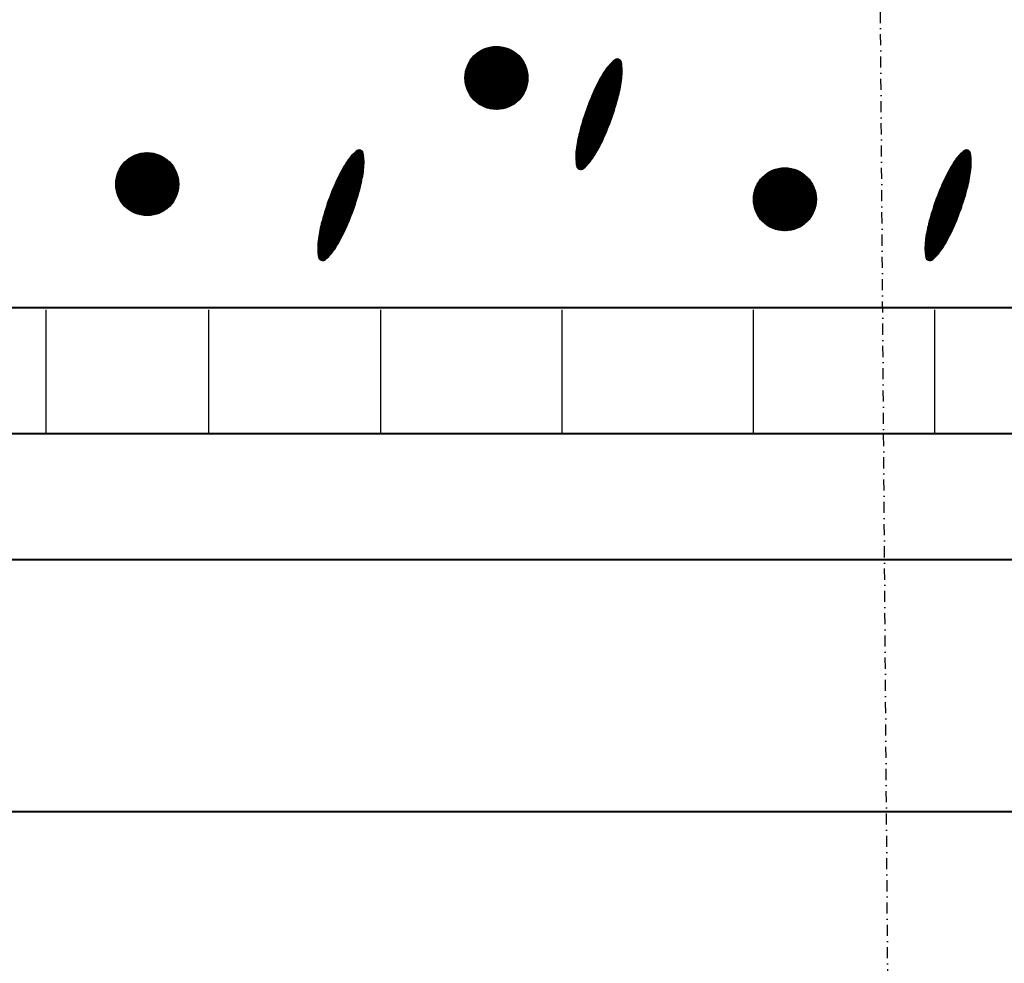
# Model space of a CAD drawing. Header units: millimetres. Extents: x -3143211 to -2549809, y 1060331 to 1341741.
# Tile 59 of 131: x -3024536 to -3022283, y 1104198 to 1106355. Entities that reach past the tile are written whole.
import ezdxf

# ---------------------------------------------------------------- set-up
doc = ezdxf.new("R2010")
doc.units = ezdxf.units.MM
doc.linetypes.add('DASHDOTX2', pattern=[50.8, 25.4, -12.7, 0, -12.7])
doc.layers.add('8', color=2, linetype='Continuous')
doc.layers.add('ABR', color=3, linetype='Continuous')

msp = doc.modelspace()

# ---------------------------------------------------------------- linework, layer by layer
at = {"color": 188}
for p, q in [((-3023517.0778, 1106222.3892), (-3023445.29487, 1106294.17212)), ((-3023517.04161, 1106219.8798), (-3023442.78547, 1106294.13594)), ((-3023517.02299, 1106224.98959), (-3023447.89527, 1106294.11732)), ((-3023516.92326, 1106217.45257), (-3023440.35825, 1106294.01758)), ((-3023516.86625, 1106227.69191), (-3023450.59759, 1106293.96058)), ((-3023516.72995, 1106215.10029), (-3023438.00597, 1106293.82428)), ((-3023516.59375, 1106230.51), (-3023453.41567, 1106293.68808)), ((-3023516.46772, 1106212.81694), (-3023435.72261, 1106293.56205)), ((-3023516.18755, 1106233.46178), (-3023456.36745, 1106293.28188)), ((-3023516.14161, 1106210.59746), (-3023433.50313, 1106293.23594)), ((-3023515.75593, 1106208.43756), (-3023431.34323, 1106292.85026)), ((-3023515.62368, 1106236.57124), (-3023459.47692, 1106292.718)), ((-3023515.31436, 1106206.33354), (-3023429.23922, 1106292.40869)), ((-3023514.86878, 1106239.87172), (-3023462.7774, 1106291.96311)), ((-3023514.82008, 1106204.28224), (-3023427.18792, 1106291.91441)), ((-3023514.27585, 1106202.28088), (-3023425.18656, 1106291.37018)), ((-3023513.87406, 1106243.41203), (-3023466.31771, 1106290.96838)), ((-3023513.68409, 1106200.32706), (-3023423.23273, 1106290.77842)), ((-3023513.04692, 1106198.41865), (-3023421.32432, 1106290.14124)), ((-3023512.56266, 1106247.26901), (-3023470.17469, 1106289.65699)), ((-3023512.36619, 1106196.55379), (-3023419.45946, 1106289.46052)), ((-3023511.64356, 1106194.73084), (-3023417.63651, 1106288.73789)), ((-3023510.88049, 1106192.94833), (-3023415.854, 1106287.97481)), ((-3023510.7999, 1106251.57736), (-3023474.48304, 1106287.89422)), ((-3023510.07825, 1106191.20498), (-3023414.11066, 1106287.17257)), ((-3023509.23799, 1106189.49966), (-3023412.40533, 1106286.33232)), ((-3023508.36073, 1106187.83134), (-3023410.73701, 1106285.45505)), ((-3023508.30287, 1106256.61997), (-3023479.52565, 1106285.39719)), ((-3023507.44735, 1106186.19913), (-3023409.1048, 1106284.54167)), ((-3023506.49864, 1106184.60225), (-3023407.50792, 1106283.59297)), ((-3023505.5153, 1106183.04001), (-3023405.94568, 1106282.60963)), ((-3023504.49792, 1106181.51181), (-3023404.41748, 1106281.59225)), ((-3023504.19236, 1106263.27607), (-3023486.18174, 1106281.28669)), ((-3023503.44702, 1106180.01712), (-3023402.92279, 1106280.54135)), ((-3023502.36305, 1106178.55551), (-3023401.46118, 1106279.45737)), ((-3023501.24637, 1106177.1266), (-3023400.03228, 1106278.34069)), ((-3023500.09729, 1106175.7301), (-3023398.63578, 1106277.19161)), ((-3023498.91604, 1106174.36577), (-3023397.27144, 1106276.01036)), ((-3023497.7028, 1106173.03342), (-3023395.9391, 1106274.79712)), ((-3023496.45767, 1106171.73296), (-3023394.63864, 1106273.552)), ((-3023495.18072, 1106170.46433), (-3023393.37, 1106272.27505)), ((-3023493.87193, 1106169.22753), (-3023392.13321, 1106270.96626)), ((-3023492.53124, 1106168.02264), (-3023390.92832, 1106269.62557)), ((-3023491.15851, 1106166.84978), (-3023389.75546, 1106268.25284)), ((-3023489.75357, 1106165.70915), (-3023388.61482, 1106266.84789)), ((-3023488.31614, 1106164.60098), (-3023387.50666, 1106265.41047)), ((-3023486.84592, 1106163.52562), (-3023386.43129, 1106263.94025)), ((-3023485.34252, 1106162.48344), (-3023385.38911, 1106262.43685)), ((-3023483.80547, 1106161.4749), (-3023384.38058, 1106260.8998)), ((-3023482.23424, 1106160.50055), (-3023383.40623, 1106259.32856)), ((-3023480.6282, 1106159.56101), (-3023382.46668, 1106257.72252)), ((-3023478.98663, 1106158.65699), (-3023381.56267, 1106256.08095)), ((-3023477.30872, 1106157.78931), (-3023380.69499, 1106254.40305)), ((-3023475.59356, 1106156.95889), (-3023379.86457, 1106252.68789)), ((-3023157.52325, 1106235.89284), (-3023185.76541, 1106252.82722)), ((-3023157.53064, 1106237.99605), (-3023184.5243, 1106254.18182)), ((-3023157.57235, 1106240.11985), (-3023183.26056, 1106255.52285)), ((-3023157.64945, 1106242.26486), (-3023181.97395, 1106256.85017)), ((-3023157.76309, 1106244.43179), (-3023180.66427, 1106258.16365)), ((-3023157.91451, 1106246.62137), (-3023179.33127, 1106259.46315)), ((-3023158.10506, 1106248.83441), (-3023177.97468, 1106260.7485)), ((-3023158.3362, 1106251.07179), (-3023176.59422, 1106262.01954)), ((-3023158.60953, 1106253.33447), (-3023175.1876, 1106263.2749)), ((-3023158.92681, 1106255.62349), (-3023173.55449, 1106264.39445)), ((-3023159.30932, 1106257.95164), (-3023171.4641, 1106265.23981)), ((-3023160.38006, 1106260.69245), (-3023168.54206, 1106265.5865)), ((-3023473.84009, 1106156.16678), (-3023379.07245, 1106250.93442)), ((-3023472.04714, 1106155.41414), (-3023378.31981, 1106249.14147)), ((-3023470.21338, 1106154.70232), (-3023377.60799, 1106247.30771)), ((-3023468.3373, 1106154.03281), (-3023376.93848, 1106245.43163)), ((-3023466.41721, 1106153.40732), (-3023376.31299, 1106243.51154)), ((-3023464.45118, 1106152.82777), (-3023375.73344, 1106241.5455)), ((-3023462.43701, 1106152.29635), (-3023375.20203, 1106239.53134)), ((-3023460.37221, 1106151.81557), (-3023374.72124, 1106237.46654)), ((-3023458.25391, 1106151.38828), (-3023374.29396, 1106235.34824)), ((-3023456.07881, 1106151.0178), (-3023373.92347, 1106233.17314)), ((-3023453.84308, 1106150.70794), (-3023373.61362, 1106230.9374)), ((-3023160.56659, 1106206.23589), (-3023201.81377, 1106230.96826)), ((-3023160.25028, 1106208.14501), (-3023200.8677, 1106232.49977)), ((-3023159.94524, 1106210.06089), (-3023199.91259, 1106234.02586)), ((-3023159.65157, 1106211.98359), (-3023198.94839, 1106235.54649)), ((-3023159.36935, 1106213.91315), (-3023197.96804, 1106237.05745)), ((-3023159.09867, 1106215.84963), (-3023196.96643, 1106238.55565)), ((-3023158.83962, 1106217.79309), (-3023195.94352, 1106240.04109)), ((-3023158.59231, 1106219.74358), (-3023194.89925, 1106241.51372)), ((-3023158.35813, 1106221.70195), (-3023193.83356, 1106242.9735)), ((-3023158.14926, 1106223.67549), (-3023192.74636, 1106244.42039)), ((-3023157.9691, 1106225.66625), (-3023191.63757, 1106245.85432)), ((-3023157.8183, 1106227.67461), (-3023190.50707, 1106247.27524)), ((-3023157.69755, 1106229.70099), (-3023189.35475, 1106248.68308)), ((-3023157.60759, 1106231.74584), (-3023188.18046, 1106250.07775)), ((-3023157.54921, 1106233.80962), (-3023186.98407, 1106251.45916)), ((-3023451.54223, 1106150.46321), (-3023373.36888, 1106228.63656)), ((-3023449.17098, 1106150.28887), (-3023373.19455, 1106226.26531)), ((-3023446.72303, 1106150.19124), (-3023373.09692, 1106223.81735)), ((-3023444.19077, 1106150.17792), (-3023373.08359, 1106221.28509)), ((-3023441.56489, 1106150.25822), (-3023373.16389, 1106218.65921)), ((-3023438.83378, 1106150.44374), (-3023373.34941, 1106215.9281)), ((-3023435.98268, 1106150.74926), (-3023373.65493, 1106213.077)), ((-3023432.99229, 1106151.19405), (-3023374.09973, 1106210.08662)), ((-3023166.13438, 1106180.19142), (-3023214.10864, 1106208.95745)), ((-3023165.66958, 1106182.01151), (-3023213.28939, 1106210.56499)), ((-3023165.21352, 1106183.83683), (-3023212.46103, 1106212.16709)), ((-3023164.76781, 1106185.66836), (-3023211.62359, 1106213.76373)), ((-3023164.33251, 1106187.50614), (-3023210.77707, 1106215.35493)), ((-3023163.90769, 1106189.35019), (-3023209.92147, 1106216.94069)), ((-3023163.4934, 1106191.20057), (-3023209.05682, 1106218.52101)), ((-3023163.08972, 1106193.05729), (-3023208.1831, 1106220.0959)), ((-3023162.6967, 1106194.92042), (-3023207.30033, 1106221.66537)), ((-3023162.31441, 1106196.78998), (-3023206.40851, 1106223.2294)), ((-3023161.94294, 1106198.66603), (-3023205.50764, 1106224.78802)), ((-3023161.58234, 1106200.54859), (-3023204.59774, 1106226.34121)), ((-3023161.2327, 1106202.43773), (-3023203.67879, 1106227.88898)), ((-3023160.89409, 1106204.33348), (-3023202.7508, 1106229.43133)), ((-3023429.8366, 1106151.80416), (-3023374.70984, 1106206.93093)), ((-3023426.47898, 1106152.6162), (-3023375.52188, 1106203.5733)), ((-3023422.8649, 1106153.6847), (-3023376.59037, 1106199.95923)), ((-3023418.90648, 1106155.09753), (-3023378.0032, 1106196.00081)), ((-3023414.44374, 1106157.01468), (-3023379.92036, 1106191.53807)), ((-3023409.11617, 1106159.79667), (-3023382.70235, 1106186.2105)), ((-3023173.20182, 1106155.04616), (-3023224.78306, 1106185.97499)), ((-3023172.66282, 1106156.82176), (-3023224.05636, 1106187.63803)), ((-3023172.12903, 1106158.60048), (-3023223.32479, 1106189.29815)), ((-3023171.60046, 1106160.38233), (-3023222.58837, 1106190.95537)), ((-3023171.07712, 1106162.16731), (-3023221.84709, 1106192.60968)), ((-3023170.55903, 1106163.95544), (-3023221.10097, 1106194.26108)), ((-3023170.04619, 1106165.74672), (-3023220.35001, 1106195.90958)), ((-3023169.53862, 1106167.54116), (-3023219.59422, 1106197.55518)), ((-3023169.03633, 1106169.33876), (-3023218.8336, 1106199.19788)), ((-3023168.53935, 1106171.13955), (-3023218.06801, 1106200.83761)), ((-3023168.04767, 1106172.94352), (-3023217.29443, 1106202.47255)), ((-3023167.56132, 1106174.75068), (-3023216.5117, 1106204.10199)), ((-3023167.08031, 1106176.56105), (-3023215.71981, 1106205.72595)), ((-3023166.60466, 1106178.37462), (-3023214.91879, 1106207.34443)), ((-3023401.53857, 1106164.82869), (-3023387.73436, 1106178.6329)), ((-3023180.67705, 1106132.24421), (-3023233.78501, 1106164.08847)), ((-3023180.07144, 1106133.97987), (-3023233.12209, 1106165.78976)), ((-3023179.4709, 1106135.71856), (-3023232.45422, 1106167.48808)), ((-3023178.87542, 1106137.46028), (-3023231.7814, 1106169.18343)), ((-3023178.28502, 1106139.20506), (-3023231.10366, 1106170.87583)), ((-3023177.69971, 1106140.95288), (-3023230.42098, 1106172.56528)), ((-3023177.11951, 1106142.70377), (-3023229.73339, 1106174.25177)), ((-3023176.54441, 1106144.45772), (-3023229.04088, 1106175.93532)), ((-3023175.97444, 1106146.21474), (-3023228.34347, 1106177.61593)), ((-3023175.4096, 1106147.97484), (-3023227.64116, 1106179.2936)), ((-3023174.84991, 1106149.73803), (-3023226.93396, 1106180.96834)), ((-3023174.29537, 1106151.5043), (-3023226.22187, 1106182.64014)), ((-3023173.746, 1106153.27368), (-3023225.5049, 1106184.30903)), ((-3023189.00614, 1106109.95424), (-3023241.9488, 1106141.69939)), ((-3023188.33559, 1106111.65096), (-3023241.351, 1106143.43972)), ((-3023187.66998, 1106113.35063), (-3023240.74813, 1106145.17702)), ((-3023187.00933, 1106115.05328), (-3023240.14021, 1106146.91129)), ((-3023186.35364, 1106116.75891), (-3023239.52724, 1106148.64253)), ((-3023185.70292, 1106118.46751), (-3023238.90924, 1106150.37075)), ((-3023185.05717, 1106120.1791), (-3023238.28621, 1106152.09595)), ((-3023184.41641, 1106121.89367), (-3023237.65816, 1106153.81815)), ((-3023183.78065, 1106123.61125), (-3023237.0251, 1106155.53735)), ((-3023183.14989, 1106125.33182), (-3023236.38705, 1106157.25355)), ((-3023182.52414, 1106127.05539), (-3023235.744, 1106158.96675)), ((-3023181.90341, 1106128.78198), (-3023235.09598, 1106160.67697)), ((-3023181.28771, 1106130.51159), (-3023234.44298, 1106162.38421)), ((-3023198.17004, 1106088.16483), (-3023249.25444, 1106118.79574)), ((-3023197.43584, 1106089.82338), (-3023248.72348, 1106120.57615)), ((-3023196.70649, 1106091.48485), (-3023248.1873, 1106122.35344)), ((-3023195.98202, 1106093.14922), (-3023247.64593, 1106124.12761)), ((-3023195.26241, 1106094.81652), (-3023247.09936, 1106125.89867)), ((-3023194.54768, 1106096.48674), (-3023246.54763, 1106127.66662)), ((-3023193.83783, 1106098.15989), (-3023245.99072, 1106129.43148)), ((-3023193.13287, 1106099.83598), (-3023245.42867, 1106131.19325)), ((-3023192.4328, 1106101.51499), (-3023244.86148, 1106132.95194)), ((-3023191.73764, 1106103.19695), (-3023244.28916, 1106134.70756)), ((-3023191.04738, 1106104.88184), (-3023243.71172, 1106136.4601)), ((-3023190.36204, 1106106.56969), (-3023243.12917, 1106138.20958)), ((-3023189.68163, 1106108.26049), (-3023242.54153, 1106139.95601)), ((-3023208.25471, 1106066.92754), (-3023255.67525, 1106095.36154)), ((-3023207.43053, 1106068.53213), (-3023255.21462, 1106097.18413)), ((-3023206.61545, 1106070.14218), (-3023254.74726, 1106099.00267)), ((-3023205.80948, 1106071.7577), (-3023254.27451, 1106100.818)), ((-3023205.01264, 1106073.37869), (-3023253.7964, 1106102.6301)), ((-3023204.22495, 1106075.00516), (-3023253.31294, 1106104.439)), ((-3023203.44641, 1106076.63713), (-3023252.82415, 1106106.2447)), ((-3023202.67695, 1106078.27453), (-3023252.33004, 1106108.0472)), ((-3023201.91372, 1106079.91567), (-3023251.83062, 1106109.84653)), ((-3023201.15531, 1106081.5597), (-3023251.32592, 1106111.64269)), ((-3023200.40173, 1106083.20663), (-3023250.81593, 1106113.43568)), ((-3023199.65299, 1106084.85646), (-3023250.30068, 1106115.22551)), ((-3023198.90909, 1106086.5092), (-3023249.78018, 1106117.0122)), ((-3023218.85218, 1106048.09651), (-3023260.38119, 1106072.99787)), ((-3023217.91929, 1106049.63592), (-3023260.04859, 1106074.89722)), ((-3023216.99545, 1106051.18075), (-3023259.70492, 1106076.78993)), ((-3023216.08064, 1106052.73101), (-3023259.35024, 1106078.67605)), ((-3023215.17488, 1106054.28669), (-3023258.98465, 1106080.55563)), ((-3023214.27816, 1106055.84779), (-3023258.60822, 1106082.42869)), ((-3023213.39049, 1106057.41431), (-3023258.221, 1106084.2953)), ((-3023212.51187, 1106058.98626), (-3023257.82309, 1106086.15549)), ((-3023211.6423, 1106060.56364), (-3023257.41454, 1106088.0093)), ((-3023210.78179, 1106062.14646), (-3023256.99541, 1106089.85677)), ((-3023209.93035, 1106063.73471), (-3023256.56578, 1106091.69795)), ((-3023209.08799, 1106065.3284), (-3023256.12571, 1106093.53286)), ((-3024315.77822, 1105979.60099), (-3024243.9953, 1106051.38392)), ((-3024315.74204, 1105977.09159), (-3024241.4859, 1106051.34774)), ((-3024315.72342, 1105982.20139), (-3024246.59569, 1106051.32911)), ((-3024315.62368, 1105974.66437), (-3024239.05867, 1106051.22938)), ((-3024315.56668, 1105984.90371), (-3024249.29801, 1106051.17238)), ((-3024315.43038, 1105972.31209), (-3024236.70639, 1106051.03607)), ((-3024315.29418, 1105987.72179), (-3024252.1161, 1106050.89988)), ((-3024315.16815, 1105970.02873), (-3024234.42304, 1106050.77384)), ((-3024314.88798, 1105990.67358), (-3024255.06788, 1106050.49368)), ((-3024314.84204, 1105967.80926), (-3024232.20356, 1106050.44774)), ((-3024314.45636, 1105965.64935), (-3024230.04366, 1106050.06206)), ((-3024314.3241, 1105993.78304), (-3024258.17734, 1106049.9298)), ((-3023748.10726, 1106036.32823), (-3023771.00844, 1106050.06009)), ((-3023748.25868, 1106038.5178), (-3023769.67543, 1106051.35958)), ((-3023748.44922, 1106040.73084), (-3023768.31884, 1106052.64494)), ((-3023748.68036, 1106042.96822), (-3023766.93838, 1106053.91598)), ((-3023748.9537, 1106045.2309), (-3023765.53176, 1106055.17134)), ((-3023749.27097, 1106047.51993), (-3023763.89865, 1106056.29089)), ((-3023749.65349, 1106049.84808), (-3023761.80826, 1106057.13624)), ((-3023750.72422, 1106052.58889), (-3023758.88622, 1106057.48293)), ((-3023230.06864, 1106031.73542), (-3023263.21276, 1106051.60908)), ((-3023228.9481, 1106033.16231), (-3023263.04843, 1106053.60933)), ((-3023227.84922, 1106034.60219), (-3023262.85503, 1106055.59215)), ((-3023226.77189, 1106036.05499), (-3023262.63321, 1106057.55793)), ((-3023225.71603, 1106037.52067), (-3023262.3923, 1106059.51226)), ((-3023224.68155, 1106038.99917), (-3023262.1396, 1106061.45952)), ((-3023223.66841, 1106040.49046), (-3023261.87521, 1106063.39978)), ((-3023222.67655, 1106041.99451), (-3023261.59922, 1106065.33308)), ((-3023221.70509, 1106043.51079), (-3023261.31174, 1106067.25949)), ((-3023220.74507, 1106045.03394), (-3023261.01285, 1106069.17905)), ((-3023219.7941, 1106046.56251), (-3023260.70264, 1106071.09183)), ((-3022359.06267, 1106036.32823), (-3022381.96385, 1106050.06009)), ((-3022359.21409, 1106038.5178), (-3022380.63084, 1106051.35958)), ((-3022359.40463, 1106040.73084), (-3022379.27425, 1106052.64494)), ((-3022359.63577, 1106042.96822), (-3022377.89379, 1106053.91598)), ((-3022359.90911, 1106045.2309), (-3022376.48717, 1106055.17134)), ((-3022360.22638, 1106047.51993), (-3022374.85406, 1106056.29089)), ((-3022360.6089, 1106049.84808), (-3022372.76367, 1106057.13624)), ((-3022361.67963, 1106052.58889), (-3022369.84163, 1106057.48293)), ((-3024314.01479, 1105963.54534), (-3024227.93964, 1106049.62048)), ((-3024313.56921, 1105997.08352), (-3024261.47782, 1106049.1749)), ((-3024313.52051, 1105961.49404), (-3024225.88834, 1106049.1262)), ((-3024312.97628, 1105959.49268), (-3024223.88699, 1106048.58197)), ((-3024312.57448, 1106000.62383), (-3024265.01813, 1106048.18018)), ((-3024312.38452, 1105957.53886), (-3024221.93316, 1106047.99021)), ((-3024311.74735, 1105955.63045), (-3024220.02475, 1106047.35304)), ((-3024311.26309, 1106004.48081), (-3024268.87511, 1106046.86878)), ((-3024311.06662, 1105953.76559), (-3024218.15989, 1106046.67232)), ((-3024310.34399, 1105951.94263), (-3024216.33694, 1106045.94969)), ((-3024309.58091, 1105950.16013), (-3024214.55443, 1106045.18661)), ((-3024309.50032, 1106008.78916), (-3024273.18346, 1106045.10602)), ((-3024308.77867, 1105948.41678), (-3024212.81108, 1106044.38437)), ((-3024307.93842, 1105946.71145), (-3024211.10576, 1106043.54411)), ((-3024307.06115, 1105945.04313), (-3024209.43744, 1106042.66685)), ((-3024307.00329, 1106013.83177), (-3024278.22607, 1106042.60899)), ((-3024306.14778, 1105943.41092), (-3024207.80523, 1106041.75347)), ((-3024305.19907, 1105941.81405), (-3024206.20835, 1106040.80476)), ((-3024304.21573, 1105940.25181), (-3024204.64611, 1106039.82142)), ((-3024303.19835, 1105938.7236), (-3024203.11791, 1106038.80404)), ((-3024302.89279, 1106020.48786), (-3024284.88217, 1106038.49848)), ((-3024302.14745, 1105937.22891), (-3024201.62322, 1106037.75314)), ((-3024301.06347, 1105935.7673), (-3024200.16161, 1106036.66917)), ((-3024299.94679, 1105934.3384), (-3024198.7327, 1106035.55249)), ((-3024298.79771, 1105932.9419), (-3024197.3362, 1106034.40341)), ((-3024297.61646, 1105931.57756), (-3024195.97187, 1106033.22216)), ((-3024296.40322, 1105930.24522), (-3024194.63952, 1106032.00892)), ((-3024295.1581, 1105928.94476), (-3024193.33906, 1106030.76379)), ((-3024293.88115, 1105927.67612), (-3024192.07043, 1106029.48684)), ((-3024292.57236, 1105926.43933), (-3024190.83363, 1106028.17805)), ((-3023749.99573, 1106003.88002), (-3023789.29255, 1106027.44293)), ((-3023749.71351, 1106005.80958), (-3023788.3122, 1106028.95388)), ((-3023749.44283, 1106007.74606), (-3023787.31059, 1106030.45209)), ((-3023749.18379, 1106009.68952), (-3023786.28768, 1106031.93752)), ((-3023748.93647, 1106011.64001), (-3023785.24341, 1106033.41015)), ((-3023748.7023, 1106013.59839), (-3023784.17772, 1106034.86993)), ((-3023748.49342, 1106015.57192), (-3023783.09053, 1106036.31682)), ((-3023748.31326, 1106017.56268), (-3023781.98173, 1106037.75076)), ((-3023748.16246, 1106019.57105), (-3023780.85123, 1106039.17168)), ((-3023748.04172, 1106021.59743), (-3023779.69891, 1106040.57952)), ((-3023747.95176, 1106023.64227), (-3023778.52463, 1106041.97419)), ((-3023747.89337, 1106025.70605), (-3023777.32824, 1106043.3556)), ((-3023747.86742, 1106027.78927), (-3023776.10958, 1106044.72366)), ((-3023747.8748, 1106029.89249), (-3023774.86847, 1106046.07826)), ((-3023747.91652, 1106032.01628), (-3023773.60472, 1106047.41928)), ((-3023747.99362, 1106034.1613), (-3023772.31812, 1106048.7466)), ((-3023236.00062, 1106024.79839), (-3023263.57342, 1106041.33141)), ((-3023234.76983, 1106026.15917), (-3023263.56541, 1106043.4254)), ((-3023237.25397, 1106023.45113), (-3023263.54757, 1106039.21713)), ((-3023233.56139, 1106027.53336), (-3023263.52449, 1106045.49964)), ((-3023238.53007, 1106022.11751), (-3023263.48682, 1106037.08192)), ((-3023232.37515, 1106028.92086), (-3023263.45153, 1106047.55468)), ((-3023239.82915, 1106020.79767), (-3023263.39007, 1106034.92512)), ((-3023231.21095, 1106030.32157), (-3023263.34737, 1106049.59101)), ((-3023241.15143, 1106019.49174), (-3023263.25613, 1106032.74602)), ((-3023242.49718, 1106018.19989), (-3023263.08369, 1106030.54384)), ((-3023243.86667, 1106016.92227), (-3023262.87134, 1106028.31773)), ((-3022360.95114, 1106003.88002), (-3022400.24796, 1106027.44293)), ((-3022360.66892, 1106005.80958), (-3022399.26761, 1106028.95388)), ((-3022360.39824, 1106007.74606), (-3022398.266, 1106030.45209)), ((-3022360.1392, 1106009.68952), (-3022397.24309, 1106031.93752)), ((-3022359.89188, 1106011.64001), (-3022396.19882, 1106033.41015)), ((-3022359.65771, 1106013.59839), (-3022395.13313, 1106034.86993)), ((-3022359.44883, 1106015.57192), (-3022394.04594, 1106036.31682)), ((-3022359.26867, 1106017.56268), (-3022392.93714, 1106037.75076)), ((-3022359.11787, 1106019.57105), (-3022391.80664, 1106039.17168)), ((-3022358.99713, 1106021.59743), (-3022390.65432, 1106040.57952)), ((-3022358.90717, 1106023.64227), (-3022389.48004, 1106041.97419)), ((-3022358.84878, 1106025.70605), (-3022388.28365, 1106043.3556)), ((-3022358.82283, 1106027.78927), (-3022387.06499, 1106044.72366)), ((-3022358.83021, 1106029.89249), (-3022385.82388, 1106046.07826)), ((-3022358.87193, 1106032.01628), (-3022384.56013, 1106047.41928)), ((-3022358.94903, 1106034.1613), (-3022383.27353, 1106048.7466)), ((-3024291.23167, 1105925.23444), (-3024189.62874, 1106026.83736)), ((-3024289.85894, 1105924.06158), (-3024188.45588, 1106025.46464)), ((-3024288.45399, 1105922.92094), (-3024187.31525, 1106024.05969)), ((-3024287.01657, 1105921.81278), (-3024186.20708, 1106022.62226)), ((-3024285.54635, 1105920.73741), (-3024185.13172, 1106021.15205)), ((-3024284.04295, 1105919.69523), (-3024184.08954, 1106019.64864)), ((-3024282.5059, 1105918.6867), (-3024183.081, 1106018.11159)), ((-3024280.93467, 1105917.71235), (-3024182.10665, 1106016.54036)), ((-3024279.32862, 1105916.77281), (-3024181.16711, 1106014.93432)), ((-3024277.68705, 1105915.86879), (-3024180.26309, 1106013.29275)), ((-3024276.00915, 1105915.00111), (-3024179.39541, 1106011.61485)), ((-3024274.29399, 1105914.17069), (-3024178.56499, 1106009.89968)), ((-3024272.54052, 1105913.37857), (-3024177.77288, 1106008.14621)), ((-3024270.74757, 1105912.62594), (-3024177.02024, 1106006.35326)), ((-3023755.11197, 1105977.5648), (-3023801.96776, 1106005.66017)), ((-3023754.67668, 1105979.40257), (-3023801.12123, 1106007.25136)), ((-3023754.25185, 1105981.24663), (-3023800.26564, 1106008.83712)), ((-3023753.83757, 1105983.097), (-3023799.40098, 1106010.41745)), ((-3023753.43388, 1105984.95373), (-3023798.52726, 1106011.99234)), ((-3023753.04086, 1105986.81686), (-3023797.64449, 1106013.5618)), ((-3023752.65858, 1105988.68642), (-3023796.75267, 1106015.12584)), ((-3023752.2871, 1105990.56246), (-3023795.85181, 1106016.68446)), ((-3023751.92651, 1105992.44503), (-3023794.9419, 1106018.23765)), ((-3023751.57686, 1105994.33416), (-3023794.02295, 1106019.78542)), ((-3023751.23825, 1105996.22991), (-3023793.09497, 1106021.32777)), ((-3023750.91075, 1105998.13232), (-3023792.15794, 1106022.8647)), ((-3023750.59444, 1106000.04144), (-3023791.21187, 1106024.39621)), ((-3023750.28941, 1106001.95733), (-3023790.25675, 1106025.9223)), ((-3023245.26019, 1106015.65905), (-3023262.61755, 1106026.06676)), ((-3023246.74644, 1106014.45144), (-3023262.32064, 1106023.78995)), ((-3023248.60459, 1106013.46683), (-3023261.97878, 1106021.48618)), ((-3023251.05955, 1106012.84008), (-3023261.36291, 1106019.01811)), ((-3023255.21918, 1106013.23546), (-3023259.05459, 1106015.53522)), ((-3022857.28155, 1105944.91689), (-3022785.49862, 1106016.69981)), ((-3022857.24536, 1105942.40749), (-3022782.98922, 1106016.66363)), ((-3022857.22674, 1105947.51728), (-3022788.09901, 1106016.64501)), ((-3022857.127, 1105939.98026), (-3022780.562, 1106016.54527)), ((-3022857.07, 1105950.2196), (-3022790.80134, 1106016.48827)), ((-3022856.9337, 1105937.62798), (-3022778.20971, 1106016.35197)), ((-3022856.7975, 1105953.03769), (-3022793.61942, 1106016.21577)), ((-3022856.67147, 1105935.34463), (-3022775.92636, 1106016.08974)), ((-3022856.3913, 1105955.98947), (-3022796.5712, 1106015.80957)), ((-3022856.34536, 1105933.12515), (-3022773.70688, 1106015.76363)), ((-3022855.95968, 1105930.96525), (-3022771.54698, 1106015.37795)), ((-3022855.82742, 1105959.09893), (-3022799.68067, 1106015.24569)), ((-3022855.51811, 1105928.86123), (-3022769.44297, 1106014.93638)), ((-3022855.07253, 1105962.39941), (-3022802.98115, 1106014.4908)), ((-3022855.02383, 1105926.80993), (-3022767.39166, 1106014.4421)), ((-3022854.4796, 1105924.80857), (-3022765.39031, 1106013.89787)), ((-3022854.07781, 1105965.93972), (-3022806.52146, 1106013.49607)), ((-3022853.88784, 1105922.85475), (-3022763.43648, 1106013.30611)), ((-3022853.25067, 1105920.94634), (-3022761.52807, 1106012.66893)), ((-3022852.76641, 1105969.7967), (-3022810.37844, 1106012.18468)), ((-3022852.56994, 1105919.08148), (-3022759.66321, 1106011.98821)), ((-3022851.84731, 1105917.25853), (-3022757.84026, 1106011.26558)), ((-3022851.08424, 1105915.47602), (-3022756.05775, 1106010.5025)), ((-3022851.00365, 1105974.10505), (-3022814.68678, 1106010.42191)), ((-3022850.282, 1105913.73267), (-3022754.31441, 1106009.70026)), ((-3022849.44174, 1105912.02735), (-3022752.60908, 1106008.86001)), ((-3022848.56448, 1105910.35903), (-3022750.94076, 1106007.98274)), ((-3022848.50662, 1105979.14766), (-3022819.7294, 1106007.92488)), ((-3022847.6511, 1105908.72682), (-3022749.30855, 1106007.06936)), ((-3022846.70239, 1105907.12994), (-3022747.71167, 1106006.12066)), ((-3022845.71905, 1105905.5677), (-3022746.14943, 1106005.13732)), ((-3022366.06738, 1105977.5648), (-3022412.92317, 1106005.66017)), ((-3022365.63209, 1105979.40257), (-3022412.07664, 1106007.25136)), ((-3022365.20726, 1105981.24663), (-3022411.22105, 1106008.83712)), ((-3022364.79298, 1105983.097), (-3022410.35639, 1106010.41745)), ((-3022364.38929, 1105984.95373), (-3022409.48267, 1106011.99234)), ((-3022363.99627, 1105986.81686), (-3022408.5999, 1106013.5618)), ((-3022363.61399, 1105988.68642), (-3022407.70808, 1106015.12584)), ((-3022363.24251, 1105990.56246), (-3022406.80722, 1106016.68446)), ((-3022362.88192, 1105992.44503), (-3022405.89731, 1106018.23765)), ((-3022362.53227, 1105994.33416), (-3022404.97836, 1106019.78542)), ((-3022362.19366, 1105996.22991), (-3022404.05038, 1106021.32777)), ((-3022361.86616, 1105998.13232), (-3022403.11335, 1106022.8647)), ((-3022361.54985, 1106000.04144), (-3022402.16728, 1106024.39621)), ((-3022361.24482, 1106001.95733), (-3022401.21217, 1106025.9223)), ((-3024268.91381, 1105911.91411), (-3024176.30842, 1106004.5195)), ((-3024267.03773, 1105911.24461), (-3024175.63891, 1106002.64343)), ((-3024265.11764, 1105910.61911), (-3024175.01342, 1106000.72333)), ((-3024263.1516, 1105910.03956), (-3024174.43387, 1105998.7573)), ((-3024261.13744, 1105909.50815), (-3024173.90245, 1105996.74313)), ((-3024259.07264, 1105909.02736), (-3024173.42167, 1105994.67833)), ((-3024256.95434, 1105908.60008), (-3024172.99438, 1105992.56003)), ((-3024254.77924, 1105908.22959), (-3024172.6239, 1105990.38493)), ((-3024252.54351, 1105907.91974), (-3024172.31405, 1105988.1492)), ((-3024250.24266, 1105907.675), (-3024172.06931, 1105985.84835)), ((-3024247.87141, 1105907.50067), (-3024171.89497, 1105983.4771)), ((-3023761.94463, 1105952.27876), (-3023812.93253, 1105982.8518)), ((-3023761.42129, 1105954.06375), (-3023812.19125, 1105984.50611)), ((-3023760.90319, 1105955.85187), (-3023811.44514, 1105986.15751)), ((-3023760.39035, 1105957.64315), (-3023810.69418, 1105987.80601)), ((-3023759.88278, 1105959.43759), (-3023809.93838, 1105989.45161)), ((-3023759.3805, 1105961.2352), (-3023809.17776, 1105991.09432)), ((-3023758.88351, 1105963.03598), (-3023808.41217, 1105992.73404)), ((-3023758.39183, 1105964.83995), (-3023807.6386, 1105994.36898)), ((-3023757.90548, 1105966.64712), (-3023806.85586, 1105995.99843)), ((-3023757.42448, 1105968.45748), (-3023806.06397, 1105997.62239)), ((-3023756.94882, 1105970.27106), (-3023805.26295, 1105999.24087)), ((-3023756.47854, 1105972.08786), (-3023804.45281, 1106000.85388)), ((-3023756.01374, 1105973.90794), (-3023803.63355, 1106002.46143)), ((-3023755.55768, 1105975.73327), (-3023802.8052, 1106004.06352)), ((-3022844.70167, 1105904.0395), (-3022744.62123, 1106004.11993)), ((-3022844.39611, 1105985.80376), (-3022826.38549, 1106003.81438)), ((-3022843.65077, 1105902.54481), (-3022743.12654, 1106003.06904)), ((-3022842.5668, 1105901.0832), (-3022741.66493, 1106001.98506)), ((-3022841.45012, 1105899.65429), (-3022740.23603, 1106000.86838)), ((-3022840.30104, 1105898.25779), (-3022738.83952, 1105999.7193)), ((-3022839.11979, 1105896.89346), (-3022737.47519, 1105998.53805)), ((-3022837.90654, 1105895.56111), (-3022736.14285, 1105997.32481)), ((-3022836.66142, 1105894.26065), (-3022734.84238, 1105996.07969)), ((-3022835.38447, 1105892.99202), (-3022733.57375, 1105994.80274)), ((-3022834.07568, 1105891.75522), (-3022732.33696, 1105993.49395)), ((-3022832.73499, 1105890.55033), (-3022731.13206, 1105992.15326)), ((-3022831.36226, 1105889.37747), (-3022729.9592, 1105990.78053)), ((-3022829.95732, 1105888.23683), (-3022728.81857, 1105989.37558)), ((-3022828.51989, 1105887.12867), (-3022727.71041, 1105987.93816)), ((-3022827.04967, 1105886.05331), (-3022726.63504, 1105986.46794)), ((-3022825.54627, 1105885.01113), (-3022725.59286, 1105984.96454)), ((-3022824.00922, 1105884.00259), (-3022724.58432, 1105983.42749)), ((-3022372.90004, 1105952.27876), (-3022423.88794, 1105982.8518)), ((-3022372.3767, 1105954.06375), (-3022423.14666, 1105984.50611)), ((-3022371.8586, 1105955.85187), (-3022422.40055, 1105986.15751)), ((-3022371.34576, 1105957.64315), (-3022421.64959, 1105987.80601)), ((-3022370.83819, 1105959.43759), (-3022420.89379, 1105989.45161)), ((-3022370.33591, 1105961.2352), (-3022420.13317, 1105991.09432)), ((-3022369.83892, 1105963.03598), (-3022419.36758, 1105992.73404)), ((-3022369.34724, 1105964.83995), (-3022418.59401, 1105994.36898)), ((-3022368.86089, 1105966.64712), (-3022417.81127, 1105995.99843)), ((-3022368.37989, 1105968.45748), (-3022417.01938, 1105997.62239)), ((-3022367.90423, 1105970.27106), (-3022416.21836, 1105999.24087)), ((-3022367.43395, 1105972.08786), (-3022415.40822, 1106000.85388)), ((-3022366.96915, 1105973.90794), (-3022414.58896, 1106002.46143)), ((-3022366.51309, 1105975.73327), (-3022413.76061, 1106004.06352)), ((-3024245.42345, 1105907.40304), (-3024171.79734, 1105981.02915)), ((-3024242.89119, 1105907.38971), (-3024171.78402, 1105978.49689)), ((-3024240.26531, 1105907.47001), (-3024171.86432, 1105975.87101)), ((-3024237.53421, 1105907.65553), (-3024172.04984, 1105973.1399)), ((-3024234.6831, 1105907.96105), (-3024172.35536, 1105970.2888)), ((-3024231.69272, 1105908.40585), (-3024172.80016, 1105967.29842)), ((-3024228.53703, 1105909.01596), (-3024173.41026, 1105964.14272)), ((-3024225.1794, 1105909.828), (-3024174.2223, 1105960.7851)), ((-3023769.21958, 1105929.35672), (-3023822.12557, 1105961.07987)), ((-3023768.62918, 1105931.10149), (-3023821.44782, 1105962.77227)), ((-3023768.04388, 1105932.84932), (-3023820.76514, 1105964.46171)), ((-3023767.46367, 1105934.6002), (-3023820.07755, 1105966.14821)), ((-3023766.88857, 1105936.35416), (-3023819.38504, 1105967.83176)), ((-3023766.3186, 1105938.11118), (-3023818.68763, 1105969.51236)), ((-3023765.75376, 1105939.87128), (-3023817.98532, 1105971.19003)), ((-3023765.19407, 1105941.63446), (-3023817.27812, 1105972.86477)), ((-3023764.63953, 1105943.40074), (-3023816.56603, 1105974.53658)), ((-3023764.09017, 1105945.17012), (-3023815.84907, 1105976.20546)), ((-3023763.54598, 1105946.9426), (-3023815.12723, 1105977.87142)), ((-3023763.00699, 1105948.7182), (-3023814.40052, 1105979.53446)), ((-3023762.4732, 1105950.49692), (-3023813.66895, 1105981.19459)), ((-3022822.43799, 1105883.02824), (-3022723.60997, 1105981.85625)), ((-3022820.83194, 1105882.0887), (-3022722.67043, 1105980.25021)), ((-3022819.19038, 1105881.18468), (-3022721.76642, 1105978.60864)), ((-3022817.51247, 1105880.317), (-3022720.89874, 1105976.93074)), ((-3022815.79731, 1105879.48658), (-3022720.06832, 1105975.21558)), ((-3022814.04384, 1105878.69446), (-3022719.2762, 1105973.46211)), ((-3022812.25089, 1105877.94183), (-3022718.52356, 1105971.66916)), ((-3022810.41713, 1105877.23001), (-3022717.81174, 1105969.8354)), ((-3022808.54105, 1105876.5605), (-3022717.14223, 1105967.95932)), ((-3022806.62096, 1105875.93501), (-3022716.51674, 1105966.03923)), ((-3022804.65493, 1105875.35546), (-3022715.93719, 1105964.07319)), ((-3022802.64076, 1105874.82404), (-3022715.40578, 1105962.05902)), ((-3022800.57596, 1105874.34326), (-3022714.92499, 1105959.99422)), ((-3022380.17499, 1105929.35672), (-3022433.08098, 1105961.07987)), ((-3022379.58459, 1105931.10149), (-3022432.40323, 1105962.77227)), ((-3022378.99929, 1105932.84932), (-3022431.72055, 1105964.46171)), ((-3022378.41908, 1105934.6002), (-3022431.03296, 1105966.14821)), ((-3022377.84398, 1105936.35416), (-3022430.34046, 1105967.83176)), ((-3022377.27401, 1105938.11118), (-3022429.64304, 1105969.51236)), ((-3022376.70917, 1105939.87128), (-3022428.94073, 1105971.19003)), ((-3022376.14948, 1105941.63446), (-3022428.23353, 1105972.86477)), ((-3022375.59494, 1105943.40074), (-3022427.52144, 1105974.53658)), ((-3022375.04558, 1105945.17012), (-3022426.80448, 1105976.20546)), ((-3022374.50139, 1105946.9426), (-3022426.08264, 1105977.87142)), ((-3022373.9624, 1105948.7182), (-3022425.35593, 1105979.53446)), ((-3022373.42861, 1105950.49692), (-3022424.62436, 1105981.19459)), ((-3024221.56533, 1105910.89649), (-3024175.2908, 1105957.17102)), ((-3024217.60691, 1105912.30932), (-3024176.70363, 1105953.2126)), ((-3024213.14417, 1105914.22648), (-3024178.62078, 1105948.74986)), ((-3024207.8166, 1105917.00847), (-3024181.40277, 1105943.42229)), ((-3023777.35349, 1105906.94972), (-3023830.48437, 1105938.80772)), ((-3023776.6978, 1105908.65534), (-3023829.87141, 1105940.53896)), ((-3023776.04708, 1105910.36395), (-3023829.2534, 1105942.26718)), ((-3023775.40134, 1105912.07553), (-3023828.63037, 1105943.99239)), ((-3023774.76058, 1105913.79011), (-3023828.00232, 1105945.71459)), ((-3023774.12481, 1105915.50768), (-3023827.36927, 1105947.43379)), ((-3023773.49405, 1105917.22825), (-3023826.73121, 1105949.14998)), ((-3023772.8683, 1105918.95183), (-3023826.08817, 1105950.86319)), ((-3023772.24757, 1105920.67842), (-3023825.44014, 1105952.57341)), ((-3023771.63187, 1105922.40802), (-3023824.78714, 1105954.28065)), ((-3023771.02122, 1105924.14065), (-3023824.12917, 1105955.98491)), ((-3023770.41561, 1105925.8763), (-3023823.46625, 1105957.68619)), ((-3023769.81506, 1105927.61499), (-3023822.79838, 1105959.38451)), ((-3022798.45766, 1105873.91597), (-3022714.4977, 1105957.87593)), ((-3022796.28256, 1105873.54549), (-3022714.12722, 1105955.70083)), ((-3022794.04683, 1105873.23563), (-3022713.81737, 1105953.46509)), ((-3022791.74598, 1105872.9909), (-3022713.57263, 1105951.16425)), ((-3022789.37473, 1105872.81656), (-3022713.3983, 1105948.793)), ((-3022786.92678, 1105872.71893), (-3022713.30067, 1105946.34504)), ((-3022784.39452, 1105872.70561), (-3022713.28734, 1105943.81278)), ((-3022781.76863, 1105872.78591), (-3022713.36764, 1105941.1869)), ((-3022779.03753, 1105872.97143), (-3022713.55316, 1105938.45579)), ((-3022388.3089, 1105906.94972), (-3022441.43978, 1105938.80772)), ((-3022387.65321, 1105908.65534), (-3022440.82682, 1105940.53896)), ((-3022387.00249, 1105910.36395), (-3022440.20881, 1105942.26718)), ((-3022386.35675, 1105912.07553), (-3022439.58578, 1105943.99239)), ((-3022385.71599, 1105913.79011), (-3022438.95773, 1105945.71459)), ((-3022385.08022, 1105915.50768), (-3022438.32468, 1105947.43379)), ((-3022384.44946, 1105917.22825), (-3022437.68662, 1105949.14998)), ((-3022383.82371, 1105918.95183), (-3022437.04358, 1105950.86319)), ((-3022383.20298, 1105920.67842), (-3022436.39555, 1105952.57341)), ((-3022382.58728, 1105922.40802), (-3022435.74255, 1105954.28065)), ((-3022381.97663, 1105924.14065), (-3022435.08458, 1105955.98491)), ((-3022381.37102, 1105925.8763), (-3022434.42166, 1105957.68619)), ((-3022380.77047, 1105927.61499), (-3022433.75379, 1105959.38451)), ((-3024200.239, 1105922.04048), (-3024186.43479, 1105935.84469)), ((-3023786.32618, 1105885.04566), (-3023837.99009, 1105916.02405)), ((-3023785.60657, 1105886.71296), (-3023837.44353, 1105917.7951)), ((-3023784.89184, 1105888.38318), (-3023836.89179, 1105919.56306)), ((-3023784.18199, 1105890.05633), (-3023836.33489, 1105921.32792)), ((-3023783.47703, 1105891.73241), (-3023835.77284, 1105923.08969)), ((-3023782.77697, 1105893.41143), (-3023835.20564, 1105924.84838)), ((-3023782.0818, 1105895.09338), (-3023834.63332, 1105926.60399)), ((-3023781.39155, 1105896.77828), (-3023834.05588, 1105928.35654)), ((-3023780.70621, 1105898.46613), (-3023833.47334, 1105930.10602)), ((-3023780.02579, 1105900.15692), (-3023832.8857, 1105931.85245)), ((-3023779.3503, 1105901.85068), (-3023832.29297, 1105933.59582)), ((-3023778.67975, 1105903.54739), (-3023831.69517, 1105935.33616)), ((-3023778.01415, 1105905.24707), (-3023831.0923, 1105937.07346)), ((-3022776.18643, 1105873.27695), (-3022713.85868, 1105935.60469)), ((-3022773.19604, 1105873.72174), (-3022714.30348, 1105932.61431)), ((-3022770.04035, 1105874.33185), (-3022714.91359, 1105929.45862)), ((-3022766.68273, 1105875.14389), (-3022715.72563, 1105926.10099)), ((-3022763.06865, 1105876.21238), (-3022716.79412, 1105922.48692)), ((-3022759.11023, 1105877.62522), (-3022718.20695, 1105918.5285)), ((-3022397.28159, 1105885.04566), (-3022448.9455, 1105916.02405)), ((-3022396.56198, 1105886.71296), (-3022448.39894, 1105917.7951)), ((-3022395.84725, 1105888.38318), (-3022447.8472, 1105919.56306)), ((-3022395.1374, 1105890.05633), (-3022447.2903, 1105921.32792)), ((-3022394.43244, 1105891.73241), (-3022446.72825, 1105923.08969)), ((-3022393.73238, 1105893.41143), (-3022446.16105, 1105924.84838)), ((-3022393.03721, 1105895.09338), (-3022445.58873, 1105926.60399)), ((-3022392.34696, 1105896.77828), (-3022445.01129, 1105928.35654)), ((-3022391.66162, 1105898.46613), (-3022444.42875, 1105930.10602)), ((-3022390.9812, 1105900.15692), (-3022443.84111, 1105931.85245)), ((-3022390.30571, 1105901.85068), (-3022443.24838, 1105933.59582)), ((-3022389.63516, 1105903.54739), (-3022442.65058, 1105935.33616)), ((-3022388.96956, 1105905.24707), (-3022442.04771, 1105937.07346)), ((-3023796.15364, 1105863.65414), (-3023844.61867, 1105892.71443)), ((-3023795.35681, 1105865.27513), (-3023844.14057, 1105894.52654)), ((-3023794.56911, 1105866.9016), (-3023843.65711, 1105896.33543)), ((-3023793.79057, 1105868.53356), (-3023843.16832, 1105898.14113)), ((-3023793.02112, 1105870.17097), (-3023842.6742, 1105899.94364)), ((-3023792.25788, 1105871.81211), (-3023842.17479, 1105901.74297)), ((-3023791.49947, 1105873.45614), (-3023841.67008, 1105903.53912)), ((-3023790.74589, 1105875.10307), (-3023841.16009, 1105905.33211)), ((-3023789.99715, 1105876.7529), (-3023840.64484, 1105907.12195)), ((-3023789.25325, 1105878.40563), (-3023840.12434, 1105908.90863)), ((-3023788.5142, 1105880.06127), (-3023839.5986, 1105910.69218)), ((-3023787.78, 1105881.71982), (-3023839.06764, 1105912.47259)), ((-3023787.05066, 1105883.38128), (-3023838.53146, 1105914.24988)), ((-3022754.64749, 1105879.54237), (-3022720.12411, 1105914.06576)), ((-3022749.31992, 1105882.32436), (-3022722.90609, 1105908.73819)), ((-3022741.74232, 1105887.35638), (-3022727.93811, 1105901.16059)), ((-3022407.10905, 1105863.65414), (-3022455.57408, 1105892.71443)), ((-3022406.31222, 1105865.27513), (-3022455.09598, 1105894.52654)), ((-3022405.52452, 1105866.9016), (-3022454.61252, 1105896.33543)), ((-3022404.74598, 1105868.53356), (-3022454.12373, 1105898.14113)), ((-3022403.97653, 1105870.17097), (-3022453.62961, 1105899.94364)), ((-3022403.21329, 1105871.81211), (-3022453.1302, 1105901.74297)), ((-3022402.45488, 1105873.45614), (-3022452.62549, 1105903.53912)), ((-3022401.7013, 1105875.10307), (-3022452.1155, 1105905.33211)), ((-3022400.95256, 1105876.7529), (-3022451.60025, 1105907.12195)), ((-3022400.20866, 1105878.40563), (-3022451.07975, 1105908.90863)), ((-3022399.46961, 1105880.06127), (-3022450.55401, 1105910.69218)), ((-3022398.73541, 1105881.71982), (-3022450.02305, 1105912.47259)), ((-3022398.00607, 1105883.38128), (-3022449.48687, 1105914.24988)), ((-3023806.42481, 1105844.62745), (-3023849.69441, 1105870.57249)), ((-3023805.51904, 1105846.18312), (-3023849.32882, 1105872.45206)), ((-3023804.62232, 1105847.74422), (-3023848.95238, 1105874.32513)), ((-3023803.73465, 1105849.31075), (-3023848.56517, 1105876.19174)), ((-3023802.85603, 1105850.8827), (-3023848.16725, 1105878.05193)), ((-3023801.98646, 1105852.46008), (-3023847.7587, 1105879.90574)), ((-3023801.12596, 1105854.04289), (-3023847.33958, 1105881.75321)), ((-3023800.27452, 1105855.63114), (-3023846.90995, 1105883.59438)), ((-3023799.43215, 1105857.22484), (-3023846.46987, 1105885.42929)), ((-3023798.59888, 1105858.82398), (-3023846.01941, 1105887.25798)), ((-3023797.77469, 1105860.42857), (-3023845.55879, 1105889.08057)), ((-3023796.95961, 1105862.03862), (-3023845.09142, 1105890.89911)), ((-3022417.38022, 1105844.62745), (-3022460.64982, 1105870.57249)), ((-3022416.47445, 1105846.18312), (-3022460.28423, 1105872.45206)), ((-3022415.57773, 1105847.74422), (-3022459.90779, 1105874.32513)), ((-3022414.69006, 1105849.31075), (-3022459.52058, 1105876.19174)), ((-3022413.81144, 1105850.8827), (-3022459.12266, 1105878.05193)), ((-3022412.94187, 1105852.46008), (-3022458.71411, 1105879.90574)), ((-3022412.08137, 1105854.04289), (-3022458.29499, 1105881.75321)), ((-3022411.22993, 1105855.63114), (-3022457.86536, 1105883.59438)), ((-3022410.38756, 1105857.22484), (-3022457.42528, 1105885.42929)), ((-3022409.55429, 1105858.82398), (-3022456.97482, 1105887.25798)), ((-3022408.7301, 1105860.42857), (-3022456.5142, 1105889.08057)), ((-3022407.91502, 1105862.03862), (-3022456.04683, 1105890.89911)), ((-3023818.19338, 1105826.49863), (-3023853.19919, 1105847.48859)), ((-3023817.11605, 1105827.95143), (-3023852.97738, 1105849.45437)), ((-3023816.06019, 1105829.4171), (-3023852.73646, 1105851.4087)), ((-3023815.02572, 1105830.89561), (-3023852.48376, 1105853.35596)), ((-3023814.01258, 1105832.3869), (-3023852.21937, 1105855.29621)), ((-3023813.02071, 1105833.89095), (-3023851.94339, 1105857.22951)), ((-3023812.04925, 1105835.40723), (-3023851.65591, 1105859.15592)), ((-3023811.08924, 1105836.93038), (-3023851.35702, 1105861.07549)), ((-3023810.13827, 1105838.45895), (-3023851.04681, 1105862.98827)), ((-3023809.19634, 1105839.99294), (-3023850.72536, 1105864.89431)), ((-3023808.26346, 1105841.53236), (-3023850.39275, 1105866.79366)), ((-3023807.33961, 1105843.07719), (-3023850.04908, 1105868.68637)), ((-3022429.14879, 1105826.49863), (-3022464.1546, 1105847.48859)), ((-3022428.07146, 1105827.95143), (-3022463.93279, 1105849.45437)), ((-3022427.0156, 1105829.4171), (-3022463.69187, 1105851.4087)), ((-3022425.98113, 1105830.89561), (-3022463.43917, 1105853.35596)), ((-3022424.96799, 1105832.3869), (-3022463.17478, 1105855.29621)), ((-3022423.97612, 1105833.89095), (-3022462.8988, 1105857.22951)), ((-3022423.00466, 1105835.40723), (-3022462.61132, 1105859.15592)), ((-3022422.04465, 1105836.93038), (-3022462.31243, 1105861.07549)), ((-3022421.09368, 1105838.45895), (-3022462.00222, 1105862.98827)), ((-3022420.15175, 1105839.99294), (-3022461.68077, 1105864.89431)), ((-3022419.21887, 1105841.53236), (-3022461.34817, 1105866.79366)), ((-3022418.29502, 1105843.07719), (-3022461.00449, 1105868.68637)), ((-3023826.34479, 1105816.69482), (-3023853.91759, 1105833.22785)), ((-3023825.11399, 1105818.05561), (-3023853.90958, 1105835.32183)), ((-3023827.59813, 1105815.34756), (-3023853.89173, 1105831.11356)), ((-3023823.90556, 1105819.4298), (-3023853.86865, 1105837.39608)), ((-3023828.87424, 1105814.01395), (-3023853.83098, 1105828.97835)), ((-3023822.71932, 1105820.8173), (-3023853.79569, 1105839.45112)), ((-3023830.17331, 1105812.6941), (-3023853.73424, 1105826.82156)), ((-3023821.55511, 1105822.21801), (-3023853.69153, 1105841.48745)), ((-3023820.41281, 1105823.63185), (-3023853.55692, 1105843.50552)), ((-3023819.29227, 1105825.05875), (-3023853.39259, 1105845.50577)), ((-3022437.3002, 1105816.69482), (-3022464.873, 1105833.22785)), ((-3022436.0694, 1105818.05561), (-3022464.86499, 1105835.32183)), ((-3022438.55355, 1105815.34756), (-3022464.84714, 1105831.11356)), ((-3022434.86097, 1105819.4298), (-3022464.82406, 1105837.39608)), ((-3022439.82965, 1105814.01395), (-3022464.78639, 1105828.97835)), ((-3022433.67473, 1105820.8173), (-3022464.7511, 1105839.45112)), ((-3022441.12872, 1105812.6941), (-3022464.68965, 1105826.82156)), ((-3022432.51052, 1105822.21801), (-3022464.64694, 1105841.48745)), ((-3022431.36822, 1105823.63185), (-3022464.51233, 1105843.50552)), ((-3022430.24768, 1105825.05875), (-3022464.348, 1105845.50577)), ((-3023831.4956, 1105811.38818), (-3023853.60029, 1105824.64246)), ((-3023832.84134, 1105810.09632), (-3023853.42785, 1105822.44027)), ((-3023834.21083, 1105808.8187), (-3023853.2155, 1105820.21416)), ((-3023835.60435, 1105807.55549), (-3023852.96171, 1105817.9632)), ((-3023837.0906, 1105806.34788), (-3023852.6648, 1105815.68638)), ((-3023838.94875, 1105805.36327), (-3023852.32294, 1105813.38261)), ((-3023841.40372, 1105804.73651), (-3023851.70707, 1105810.91455)), ((-3023845.56334, 1105805.1319), (-3023849.39875, 1105807.43166)), ((-3022442.45101, 1105811.38818), (-3022464.5557, 1105824.64246)), ((-3022443.79675, 1105810.09632), (-3022464.38326, 1105822.44027)), ((-3022445.16624, 1105808.8187), (-3022464.17091, 1105820.21416)), ((-3022446.55976, 1105807.55549), (-3022463.91712, 1105817.9632)), ((-3022448.04601, 1105806.34788), (-3022463.62021, 1105815.68638)), ((-3022449.90416, 1105805.36327), (-3022463.27835, 1105813.38261)), ((-3022452.35913, 1105804.73651), (-3022462.66248, 1105810.91455)), ((-3022456.51875, 1105805.1319), (-3022460.35416, 1105807.43166))]:
    msp.add_line(p, q, dxfattribs=at)
at = {"lineweight": 40}
for p, q in [((-3026114.44127, 1105697.53908), (-3019046.40657, 1105697.53908)), ((-3026114.44127, 1105409.53908), (-3019046.40657, 1105409.53908)), ((-3026114.44127, 1105121.53908), (-3019046.40657, 1105121.53908)), ((-3026114.44127, 1104545.53908), (-3019046.40657, 1104545.53908))]:
    msp.add_line(p, q, dxfattribs=at)
at = {"layer": '8', "color": 188}
for p, q in [((-3024475.49574, 1105692.07349), (-3024475.49574, 1105409.53908)), ((-3024103.94234, 1105692.07349), (-3024103.94234, 1105409.53908)), ((-3023710.53362, 1105692.07349), (-3023710.53362, 1105409.53908)), ((-3023295.26758, 1105692.07349), (-3023295.26758, 1105409.53908)), ((-3022858.14623, 1105692.07349), (-3022858.14623, 1105409.53908)), ((-3022442.88119, 1105692.07349), (-3022442.88119, 1105409.53908))]:
    msp.add_line(p, q, dxfattribs=at)
for centre in [(-3023445.07812, 1106222.17245), (-3024243.77855, 1105979.38425), (-3022785.28187, 1105944.70014)]:
    msp.add_circle(centre, 72, dxfattribs=at)
for centre, radius, start, end in [((-3023088.50372, 1106164.96023), 131.0742, 131.49688885, 147.48478058), ((-3023168.86241, 1106255.79916), 9.79258, 70.33034797, 131.49688885), ((-3023168.86241, 1106255.79916), 9.79258, 9.16380704, 70.33034797), ((-3023288.59612, 1106236.48414), 131.0742, 353.17591533, 9.16380704), ((-3022939.83292, 1106070.19096), 307.38137, 147.48478058, 154.93456893), ((-3023463.65427, 1106257.4332), 307.38137, 345.72612698, 353.17591533), ((-3022687.85829, 1105952.34275), 585.55293, 154.93456893, 160.33034795), ((-3023733.23819, 1106326.01837), 585.55293, 340.33034795, 345.72612698), ((-3022687.85829, 1105952.34275), 585.55293, 160.33034795, 165.72612698), ((-3023733.23819, 1106326.01837), 585.55293, 334.93456893, 340.33034795), ((-3022957.44221, 1106020.92793), 307.38137, 165.72612698, 173.17591533), ((-3023481.26355, 1106208.17016), 307.38137, 327.48478058, 334.93456893), ((-3023678.84788, 1105956.85667), 131.0742, 131.49688885, 147.48478058), ((-3023759.20658, 1106047.69559), 9.79258, 70.33034797, 131.49688885), ((-3023759.20658, 1106047.69559), 9.79258, 9.16380704, 70.33034797), ((-3023132.50036, 1106041.87699), 131.0742, 173.17591533, 189.16380704), ((-3022289.80329, 1105956.85667), 131.0742, 131.49688885, 147.48478058), ((-3022370.16199, 1106047.69559), 9.79258, 70.33034797, 131.49688885), ((-3022370.16199, 1106047.69559), 9.79258, 9.16380704, 70.33034797), ((-3023878.94028, 1106028.38057), 131.0742, 353.17591533, 9.16380704), ((-3023332.59276, 1106113.40089), 131.0742, 311.49688885, 327.48478058), ((-3022489.89569, 1106028.38057), 131.0742, 353.17591533, 9.16380704), ((-3023530.17709, 1105862.0874), 307.38137, 147.48478058, 154.93456893), ((-3024053.99843, 1106049.32963), 307.38137, 345.72612698, 353.17591533), ((-3023252.23406, 1106022.56197), 9.79258, 189.16380704, 250.33034797), ((-3023252.23406, 1106022.56197), 9.79258, 250.33034797, 311.49688885), ((-3022141.1325, 1105862.0874), 307.38137, 147.48478058, 154.93456893), ((-3022664.95384, 1106049.32963), 307.38137, 345.72612698, 353.17591533), ((-3023278.20245, 1105744.23919), 585.55293, 154.93456893, 160.33034795), ((-3021889.15786, 1105744.23919), 585.55293, 154.93456893, 160.33034795), ((-3024323.58235, 1106117.91481), 585.55293, 340.33034795, 345.72612698), ((-3022934.53776, 1106117.91481), 585.55293, 340.33034795, 345.72612698), ((-3023278.20245, 1105744.23919), 585.55293, 160.33034795, 165.72612698), ((-3021889.15786, 1105744.23919), 585.55293, 160.33034795, 165.72612698), ((-3024323.58235, 1106117.91481), 585.55293, 334.93456893, 340.33034795), ((-3022934.53776, 1106117.91481), 585.55293, 334.93456893, 340.33034795), ((-3023547.78637, 1105812.82437), 307.38137, 165.72612698, 173.17591533), ((-3024071.60772, 1106000.0666), 307.38137, 327.48478058, 334.93456893), ((-3022158.74178, 1105812.82437), 307.38137, 165.72612698, 173.17591533), ((-3022682.56313, 1106000.0666), 307.38137, 327.48478058, 334.93456893), ((-3023722.84452, 1105833.77343), 131.0742, 173.17591533, 189.16380704), ((-3022333.79993, 1105833.77343), 131.0742, 173.17591533, 189.16380704), ((-3023922.93693, 1105905.29733), 131.0742, 311.49688885, 327.48478058), ((-3022533.89234, 1105905.29733), 131.0742, 311.49688885, 327.48478058), ((-3023842.57823, 1105814.45841), 9.79258, 189.16380704, 250.33034797), ((-3023842.57823, 1105814.45841), 9.79258, 250.33034797, 311.49688885), ((-3022453.53364, 1105814.45841), 9.79258, 189.16380704, 250.33034797), ((-3022453.53364, 1105814.45841), 9.79258, 250.33034797, 311.49688885)]:
    msp.add_arc(centre, radius, start, end, dxfattribs=at)
at = {"layer": 'ABR', "color": 188, "linetype": 'DASHDOTX2'}
msp.add_line((-3022511.19737, 1099018.22233), (-3022575.19224, 1107505.67826), dxfattribs=at)

doc.saveas('drawing.dxf')
